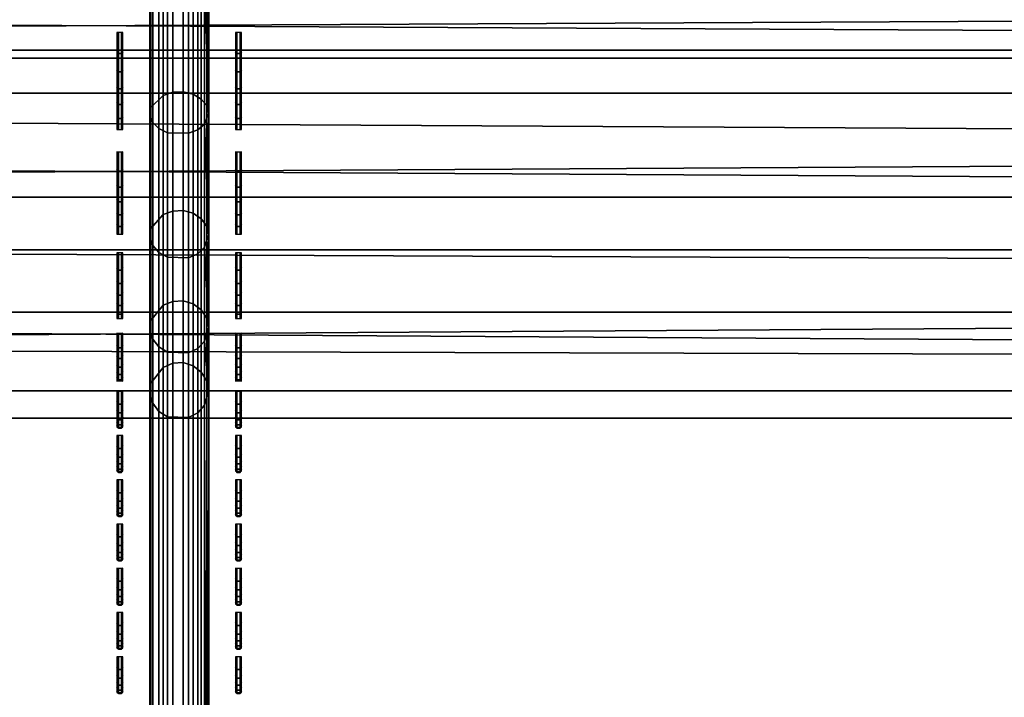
# Model space of a CAD drawing. Header units: inches. Extents: x 0 to 53, y -28.1 to 0.
# Tile 167 of 256: x 26.4 to 28, y -5.9 to -4.8. Entities that reach past the tile are written whole.
import ezdxf

# ---------------------------------------------------------------- set-up
doc = ezdxf.new("R2010")
doc.units = ezdxf.units.IN
doc.header["$LTSCALE"] = 0.03937
doc.header["$MEASUREMENT"] = 0
for name, color, linetype in [('A-FURN-3-ST', 151, 'Continuous'), ('A-FURN-3-ST-BK', 151, 'Continuous'), ('A-FURN-3-ST-SEAM', 250, 'Continuous'), ('A-FURN-3-STITCH', 15, 'Continuous')]:
    doc.layers.add(name, color=color, linetype=linetype)

msp = doc.modelspace()

# ---------------------------------------------------------------- meshes
at = {"layer": 'A-FURN-3-ST'}
mesh = msp.add_polyface(dxfattribs=at)
corners = [(3.75, -5.4592, 18), (49.25, -5.4592, 18), (3.75, -5.1746, 17.9626), (49.25, -5.1746, 17.9626), (3.75, -4.9094, 17.8528), (49.25, -4.9094, 17.8528), (3.75, -4.6816, 17.6781), (49.25, -4.6816, 17.6781), (3.75, -4.5068, 17.4505), (49.25, -4.5068, 17.4505), (3.75, -4.3968, 17.1854), (49.25, -4.3968, 17.1854), (3.75, -4.3592, 16.9008), (49.25, -4.3504, 5.5004), (3.75, -4.3504, 5.5004), (3.75, -4.3883, 5.3089), (49.25, -4.3883, 5.3089), (3.75, -4.4967, 5.1466), (49.25, -4.4967, 5.1466), (3.75, -4.659, 5.0381), (49.25, -4.659, 5.0381), (3.75, -4.8504, 5), (3.75, -27.51, 5), (3.625, -4.8504, 5.0335), (3.625, -27.51, 5.0335), (3.5335, -4.8504, 5.125), (3.5335, -4.5038, 5.3567), (3.625, -4.3839, 5.5004), (3.625, -4.4193, 5.3217), (3.625, -4.5204, 5.1703), (3.625, -4.6718, 5.069), (3.5335, -4.4842, 16.9008), (3.625, -4.3926, 16.9008), (3.625, -4.4292, 17.1767), (3.5335, -5.2069, 17.8418), (3.625, -5.4592, 17.9665), (3.625, -5.1833, 17.9302), (3.5335, -4.77, 17.5897), (3.625, -4.7053, 17.6544), (3.625, -4.5358, 17.4337), (3.5335, -4.615, 17.3879), (3.5335, -4.5175, 17.153), (3.625, -4.9261, 17.8238), (3.625, -26.91, 17.9665), (3.75, -26.91, 18)]
mesh.append_faces([[corners[k] for k in face] for face in [(0, 1, 2), (2, 3, 4), (4, 5, 6), (6, 7, 8), (8, 9, 10), (10, 11, 12), (12, 13, 14), (14, 13, 15), (15, 16, 17), (17, 18, 19), (19, 20, 21), (21, 22, 23), (23, 24, 25), (26, 27, 28), (28, 27, 14), (28, 14, 15), (28, 15, 29), (29, 15, 17), (29, 17, 30), (30, 17, 19), (30, 19, 23), (23, 19, 21), (23, 25, 30), (27, 31, 32), (27, 32, 14), (14, 32, 12), (31, 33, 32), (32, 33, 10), (32, 10, 12), (34, 35, 36), (37, 38, 39, 40), (40, 39, 33, 41), (35, 0, 36), (36, 0, 2), (36, 2, 42), (42, 2, 4), (42, 4, 38), (38, 4, 6), (38, 6, 39), (39, 6, 8), (39, 8, 33), (33, 8, 10), (35, 43, 0), (44, 1, 0)]])
mesh = msp.add_polyface(dxfattribs=at)
corners = [(49.375, -4.8504, 5.0335), (49.375, -27.51, 5.0335), (49.25, -4.8504, 5), (49.25, -4.3504, 5.5004), (49.375, -4.3839, 5.5004), (49.25, -4.3883, 5.3089), (49.375, -4.4193, 5.3217), (49.25, -4.4967, 5.1466), (49.375, -4.5204, 5.1703), (49.25, -4.659, 5.0381), (49.375, -4.6718, 5.069), (49.4665, -4.7068, 5.1536), (49.4665, -4.4754, 5.5003), (49.4665, -4.5038, 5.3567), (49.4665, -4.5851, 5.2349), (49.25, -4.3592, 16.9008), (49.375, -4.3926, 16.9008), (49.25, -5.4592, 18), (49.375, -5.4592, 17.9665), (49.25, -5.1746, 17.9626), (49.375, -5.1833, 17.9302), (49.25, -4.9094, 17.8528), (49.375, -4.9261, 17.8238), (49.25, -4.6816, 17.6781), (49.375, -4.7053, 17.6544), (49.25, -4.5068, 17.4505), (49.375, -4.5358, 17.4337), (49.25, -4.3968, 17.1854), (49.375, -4.4292, 17.1767), (49.4665, -4.5175, 17.153), (49.4665, -5.4592, 17.875), (49.25, -26.91, 18), (49.375, -26.91, 17.9665), (3.75, -5.1746, 17.9626), (3.75, -4.9094, 17.8528), (3.75, -4.6816, 17.6781), (3.75, -4.5068, 17.4505), (3.75, -4.3968, 17.1854), (3.75, -4.3592, 16.9008), (3.75, -4.3883, 5.3089), (3.75, -4.4967, 5.1466), (3.75, -4.659, 5.0381), (3.75, -4.8504, 5), (49.25, -27.51, 5)]
mesh.append_faces([[corners[k] for k in face] for face in [(0, 1, 2), (3, 4, 5), (5, 4, 6), (5, 6, 7), (7, 6, 8), (7, 8, 9), (9, 8, 10), (9, 10, 2), (2, 10, 0), (0, 10, 11), (12, 6, 4), (8, 6, 13, 14), (3, 15, 4), (4, 15, 16), (4, 16, 12), (17, 18, 19), (19, 18, 20), (19, 20, 21), (21, 20, 22), (21, 22, 23), (23, 22, 24), (23, 24, 25), (25, 24, 26), (25, 26, 27), (27, 26, 28), (27, 28, 15), (15, 28, 16), (16, 28, 29), (18, 30, 20), (17, 31, 18), (18, 32, 30), (33, 17, 19), (34, 19, 21), (35, 21, 23), (36, 23, 25), (37, 25, 27), (38, 27, 15), (15, 3, 38), (39, 3, 5), (40, 5, 7), (41, 7, 9), (42, 9, 2), (2, 43, 42)]])
mesh = msp.add_polyface(dxfattribs=at)
corners = [(3.75, -4.8504, 5), (49.25, -27.51, 5), (3.75, -27.51, 5), (3.625, -4.8504, 5.0335), (3.625, -27.51, 5.0335), (3.75, -28.01, 5.5), (3.625, -27.9765, 5.5), (3.75, -27.9719, 5.3087), (3.625, -27.941, 5.3215), (3.75, -27.8636, 5.1464), (3.625, -27.8399, 5.1701), (3.75, -27.7013, 5.0381), (3.625, -27.6885, 5.069), (3.5335, -27.6535, 5.1535), (3.5335, -27.885, 5.5), (3.75, -28.01, 16.9), (3.625, -27.9765, 16.9), (3.75, -26.91, 18), (3.625, -26.91, 17.9665), (3.75, -27.1947, 17.9625), (3.625, -27.186, 17.9302), (3.75, -27.46, 17.8526), (3.625, -27.4433, 17.8236), (3.75, -27.6878, 17.6778), (3.625, -27.6641, 17.6541), (3.75, -27.8626, 17.45), (3.625, -27.8336, 17.4333), (3.75, -27.9725, 17.1847), (3.625, -27.9402, 17.176), (3.5335, -27.8518, 17.1523), (3.5335, -26.91, 17.875), (3.5335, -27.5994, 17.5894), (3.5335, -27.7544, 17.3875), (3.625, -5.4592, 17.9665), (3.75, -5.4592, 18), (49.25, -28.01, 16.9), (49.25, -27.9725, 17.1847), (49.25, -27.8626, 17.45), (49.25, -27.6878, 17.6778), (49.25, -27.46, 17.8526), (49.25, -27.1947, 17.9625), (49.25, -27.7013, 5.0381), (49.25, -27.8636, 5.1464), (49.25, -27.9719, 5.3087)]
mesh.append_faces([[corners[k] for k in face] for face in [(0, 1, 2), (3, 2, 4), (5, 6, 7), (7, 6, 8), (7, 8, 9), (9, 8, 10), (9, 10, 11), (11, 10, 12), (11, 12, 2), (2, 12, 4), (4, 12, 13), (14, 8, 6), (5, 15, 6), (6, 15, 16), (6, 16, 14), (17, 18, 19), (19, 18, 20), (19, 20, 21), (21, 20, 22), (21, 22, 23), (23, 22, 24), (23, 24, 25), (25, 24, 26), (25, 26, 27), (27, 26, 28), (27, 28, 15), (15, 28, 16), (16, 28, 29), (18, 30, 20), (24, 31, 32, 26), (26, 32, 29, 28), (33, 30, 18), (34, 18, 17), (15, 35, 27), (27, 36, 25), (25, 37, 23), (23, 38, 21), (21, 39, 19), (19, 40, 17), (5, 35, 15), (2, 1, 11), (11, 41, 9), (9, 42, 7), (7, 43, 5)]])
mesh = msp.add_polyface(dxfattribs=at)
corners = [(49.375, -4.8504, 5.0335), (49.4665, -27.51, 5.125), (49.375, -27.51, 5.0335), (49.25, -4.8504, 5), (49.25, -27.51, 5), (49.4665, -27.8565, 5.3565), (49.375, -27.9765, 5.5), (49.375, -27.941, 5.3215), (49.25, -28.01, 5.5), (49.25, -27.9719, 5.3087), (49.375, -27.8399, 5.1701), (49.25, -27.8636, 5.1464), (49.375, -27.6885, 5.069), (49.25, -27.7013, 5.0381), (49.4665, -27.6535, 5.1535), (49.4665, -27.7752, 5.2348), (49.4665, -27.885, 16.9), (49.375, -27.9765, 16.9), (49.25, -28.01, 16.9), (49.375, -27.9402, 17.176), (49.25, -27.9725, 17.1847), (49.4665, -27.1624, 17.8418), (49.375, -26.91, 17.9665), (49.375, -27.186, 17.9302), (49.25, -26.91, 18), (49.25, -27.1947, 17.9625), (49.375, -27.4433, 17.8236), (49.25, -27.46, 17.8526), (49.375, -27.6641, 17.6541), (49.25, -27.6878, 17.6778), (49.375, -27.8336, 17.4333), (49.25, -27.8626, 17.45), (49.375, -5.4592, 17.9665), (3.75, -27.9725, 17.1847), (3.75, -27.8626, 17.45), (3.75, -27.6878, 17.6778), (3.75, -27.46, 17.8526), (3.75, -27.1947, 17.9625), (3.75, -26.91, 18), (3.75, -28.01, 5.5), (3.75, -27.7013, 5.0381), (3.75, -27.8636, 5.1464), (3.75, -27.9719, 5.3087), (49.25, -5.4592, 18)]
mesh.append_faces([[corners[k] for k in face] for face in [(0, 1, 2), (3, 2, 4), (5, 6, 7), (7, 6, 8), (7, 8, 9), (7, 9, 10), (10, 9, 11), (10, 11, 12), (12, 11, 13), (12, 13, 2), (2, 13, 4), (2, 1, 12), (12, 14, 15, 10), (6, 16, 17), (6, 17, 8), (8, 17, 18), (16, 19, 17), (17, 19, 20), (17, 20, 18), (21, 22, 23), (22, 24, 23), (23, 24, 25), (23, 25, 26), (26, 25, 27), (26, 27, 28), (28, 27, 29), (28, 29, 30), (30, 29, 31), (30, 31, 19), (19, 31, 20), (32, 24, 22), (33, 18, 20), (34, 20, 31), (35, 31, 29), (36, 29, 27), (37, 27, 25), (38, 25, 24), (8, 18, 39), (40, 4, 13), (41, 13, 11), (42, 11, 9), (39, 9, 8), (24, 43, 38)]])
at = {"layer": 'A-FURN-3-ST-BK'}
mesh = msp.add_polyface(dxfattribs=at)
corners = [(3.75, -5.4128, 31.5464), (49.25, -5.4128, 31.5464), (3.75, -5.2796, 31.8907), (49.25, -5.2796, 31.8907), (3.75, -5.0854, 32.2047), (49.25, -5.0854, 32.2047), (3.75, -4.8367, 32.4776), (49.25, -4.8367, 32.4776), (3.75, -4.5421, 32.7002), (49.25, -4.5421, 32.7002), (3.75, -4.2116, 32.8648), (49.25, -4.2116, 32.8648), (3.75, -3.8565, 32.9659), (49.25, -3.8565, 32.9659), (3.75, -3.4889, 33), (49.25, -0.5, 33), (3.75, -0.5, 33), (3.75, -0.3087, 32.9619), (49.25, -0.3087, 32.9619), (3.75, -0.1464, 32.8536), (49.25, -0.1464, 32.8536), (3.75, -0.0381, 32.6913), (49.25, -0.0381, 32.6913), (3.75, 0, 32.5), (49.25, 0, 5.25), (3.75, 0, 5.25), (3.75, -0.0335, 5.125), (49.25, -0.0335, 5.125), (3.75, -0.125, 5.0335), (49.25, -0.125, 5.0335), (3.75, -0.25, 5), (49.25, -4.1002, 5), (3.75, -4.1002, 5), (3.625, -0.0335, 32.5), (3.625, -0.3215, 32.931), (3.625, -0.1701, 32.8299), (3.625, -0.069, 32.6785), (3.625, -3.4889, 32.9665), (3.625, -5.2496, 31.8758), (3.625, -5.0586, 32.1845), (3.625, -4.8141, 32.4529), (3.625, -4.5245, 32.6717), (3.625, -4.1995, 32.8336), (3.625, -3.8504, 32.933), (3.625, -9.047, 18.6274), (3.75, -9.0792, 18.6366), (3.75, -9.0961, 18.4537), (3.625, -9.0627, 18.4568), (3.75, -9.0457, 18.277), (3.625, -9.0158, 18.2919), (3.75, -8.935, 18.1304), (3.625, -8.9124, 18.1552), (3.75, -8.7788, 18.0337), (3.625, -8.7667, 18.065), (3.75, -8.5982, 18), (3.6628, -0.0325, 5.1628), (3.744, -0.0451, 5.1069), (3.6878, -0.1355, 5.0367), (3.6878, -4.2147, 5.0367), (3.75, -4.2251, 5.0335), (3.7439, -4.3051, 5.1068), (3.75, -4.3166, 5.1249), (3.6629, -4.3176, 5.1627), (3.75, -4.3502, 5.2498), (3.75, -4.3592, 16.9008), (49.25, -4.3592, 16.9008), (3.75, -4.3968, 17.1854), (49.25, -4.3968, 17.1854), (3.75, -4.5068, 17.4505), (49.25, -4.5068, 17.4505), (3.75, -4.6816, 17.6781), (49.25, -4.6816, 17.6781), (3.75, -4.9094, 17.8528), (49.25, -4.9094, 17.8528), (3.75, -5.1746, 17.9626), (49.25, -5.1746, 17.9626), (3.75, -5.4592, 18), (49.25, -4.2251, 5.0335), (49.25, -4.3166, 5.1249), (49.25, -8.5982, 18), (49.25, -8.7788, 18.0337), (49.25, -8.935, 18.1304), (49.25, -9.0457, 18.277), (49.25, -9.0961, 18.4537)]
mesh.append_faces([[corners[k] for k in face] for face in [(0, 1, 2), (2, 3, 4), (4, 5, 6), (6, 7, 8), (8, 9, 10), (10, 11, 12), (12, 13, 14), (14, 15, 16), (16, 15, 17), (17, 18, 19), (19, 20, 21), (21, 22, 23), (23, 24, 25), (25, 24, 26), (26, 27, 28), (28, 29, 30), (30, 31, 32), (25, 33, 23), (34, 16, 17), (35, 17, 19), (36, 19, 21), (33, 21, 23), (16, 37, 14), (37, 12, 14), (38, 0, 2), (39, 2, 4), (40, 4, 6), (41, 6, 8), (42, 8, 10), (43, 10, 12), (0, 44, 45), (45, 44, 46), (46, 47, 48), (48, 49, 50), (50, 51, 52), (52, 53, 54), (55, 25, 26), (55, 26, 56), (56, 26, 28), (56, 28, 57), (57, 28, 30), (58, 32, 59), (58, 59, 60), (60, 59, 61), (60, 61, 62), (62, 61, 63), (64, 65, 66), (66, 67, 68), (68, 69, 70), (70, 71, 72), (72, 73, 74), (74, 75, 76), (63, 65, 64), (32, 31, 59), (59, 77, 61), (61, 78, 63), (45, 1, 0), (54, 79, 52), (52, 80, 50), (50, 81, 48), (48, 82, 46), (46, 83, 45), (76, 79, 54)]])
mesh = msp.add_polyface(dxfattribs=at)
corners = [(49.25, 0, 32.5), (49.375, -0.0335, 5.25), (49.25, 0, 5.25), (49.25, -0.5, 33), (49.375, -0.5, 32.9665), (49.25, -0.3087, 32.9619), (49.375, -0.3215, 32.931), (49.25, -0.1464, 32.8536), (49.375, -0.1701, 32.8299), (49.25, -0.0381, 32.6913), (49.375, -0.069, 32.6785), (49.25, -3.4889, 33), (49.25, -5.4128, 31.5464), (49.375, -5.3806, 31.5372), (49.25, -5.2796, 31.8907), (49.375, -5.2496, 31.8758), (49.25, -5.0854, 32.2047), (49.375, -5.0586, 32.1845), (49.25, -4.8367, 32.4776), (49.375, -4.8141, 32.4529), (49.25, -4.5421, 32.7002), (49.375, -4.5245, 32.6717), (49.25, -4.2116, 32.8648), (49.375, -4.1995, 32.8336), (49.25, -3.8565, 32.9659), (49.375, -3.8504, 32.933), (49.25, -9.0792, 18.6366), (49.25, -4.3502, 5.2498), (49.375, -4.3257, 16.9009), (49.25, -4.3592, 16.9008), (49.375, -4.3542, 17.153), (49.25, -4.3968, 17.1854), (49.375, -4.4382, 17.3924), (49.25, -4.5068, 17.4505), (49.375, -4.5733, 17.6071), (49.25, -4.6816, 17.6781), (49.3122, -0.1355, 5.0367), (49.25, -0.25, 5), (49.25, -0.125, 5.0335), (49.256, -0.0451, 5.1069), (49.25, -0.0335, 5.125), (49.3372, -0.0325, 5.1628), (49.3371, -4.3176, 5.1627), (49.25, -4.3166, 5.1249), (49.2561, -4.3051, 5.1068), (49.25, -4.2251, 5.0335), (49.3122, -4.2147, 5.0367), (49.25, -4.1002, 5), (3.75, -5.2796, 31.8907), (3.75, -5.0854, 32.2047), (3.75, -4.8367, 32.4776), (3.75, -4.5421, 32.7002), (3.75, -4.2116, 32.8648), (3.75, -3.8565, 32.9659), (3.75, -3.4889, 33), (3.75, -0.3087, 32.9619), (3.75, -0.1464, 32.8536), (3.75, -0.0381, 32.6913), (3.75, 0, 32.5), (3.75, -0.0335, 5.125), (3.75, -0.125, 5.0335), (3.75, -0.25, 5), (3.75, -4.3968, 17.1854), (3.75, -4.5068, 17.4505), (3.75, -4.6816, 17.6781), (3.75, -4.9094, 17.8528), (49.25, -4.9094, 17.8528), (3.75, -5.1746, 17.9626), (49.25, -5.1746, 17.9626), (3.75, -5.4592, 18), (49.25, -5.4592, 18), (3.75, -4.3502, 5.2498), (3.75, -4.2251, 5.0335), (3.75, -4.3166, 5.1249), (3.75, -9.0792, 18.6366), (3.75, -8.7788, 18.0337), (49.25, -8.5982, 18), (49.25, -8.7788, 18.0337), (3.75, -8.935, 18.1304), (49.25, -8.935, 18.1304), (3.75, -9.0457, 18.277), (49.25, -9.0457, 18.277), (3.75, -9.0961, 18.4537), (49.25, -9.0961, 18.4537)]
mesh.append_faces([[corners[k] for k in face] for face in [(0, 1, 2), (3, 4, 5), (5, 6, 7), (7, 8, 9), (9, 10, 0), (3, 11, 4), (12, 13, 14), (14, 15, 16), (16, 17, 18), (18, 19, 20), (20, 21, 22), (22, 23, 24), (24, 25, 11), (12, 26, 13), (27, 28, 29), (29, 30, 31), (31, 32, 33), (33, 34, 35), (36, 37, 38), (36, 38, 39), (39, 38, 40), (39, 40, 41), (41, 40, 2), (42, 27, 43), (42, 43, 44), (44, 43, 45), (44, 45, 46), (46, 45, 47), (48, 12, 14), (49, 14, 16), (50, 16, 18), (51, 18, 20), (52, 20, 22), (53, 22, 24), (54, 24, 11), (11, 3, 54), (55, 3, 5), (56, 5, 7), (57, 7, 9), (58, 9, 0), (0, 2, 58), (59, 2, 40), (60, 40, 38), (61, 38, 37), (37, 47, 61), (62, 29, 31), (63, 31, 33), (64, 33, 35), (65, 35, 66), (67, 66, 68), (69, 68, 70), (27, 29, 71), (72, 47, 45), (73, 45, 43), (71, 43, 27), (26, 12, 74), (75, 76, 77), (78, 77, 79), (80, 79, 81), (82, 81, 83), (74, 83, 26), (70, 76, 69)]])
at = {"layer": 'A-FURN-3-ST-SEAM'}
mesh = msp.add_polyface(dxfattribs=at)
corners = [(26.6405, -4.4339, 32.816), (26.6054, -4.4333, 32.8148), (26.6054, -4.7221, 32.6323), (26.6405, -4.7229, 32.6333), (26.6054, -4.9765, 32.4041), (26.6405, -4.9774, 32.405), (26.5753, -4.9464, 32.3757), (26.5801, -4.9589, 32.3875), (26.5801, -4.7075, 32.613), (26.5753, -4.6972, 32.5993), (26.5801, -4.4221, 32.7934), (26.5753, -4.4142, 32.7781), (26.5769, -4.406, 32.7624), (26.5769, -4.6865, 32.5852), (26.5769, -4.9336, 32.3636), (26.6317, -4.9071, 32.3386), (26.614, -4.9079, 32.3393), (26.614, -4.6652, 32.557), (26.6317, -4.6646, 32.5562), (26.614, -4.3897, 32.7311), (26.6317, -4.3892, 32.7302), (26.6622, -4.3971, 32.7453), (26.6715, -4.4041, 32.7587), (26.6715, -4.684, 32.5818), (26.6622, -4.6749, 32.5698), (26.6715, -4.9305, 32.3607), (26.6622, -4.9195, 32.3503), (26.675, -4.9432, 32.3726), (26.675, -4.6945, 32.5957), (26.675, -4.4121, 32.7741), (26.6484, -4.9114, 32.3426), (26.6484, -4.6681, 32.5608), (26.6484, -4.3919, 32.7353), (26.6679, -4.9617, 32.3902), (26.6679, -4.7098, 32.6161), (26.6679, -4.4239, 32.7968), (26.5978, -4.3931, 32.7376), (26.5978, -4.6696, 32.5628), (26.5978, -4.9132, 32.3444), (26.5905, -4.4288, 32.8062), (26.5905, -4.7163, 32.6245), (26.5905, -4.9695, 32.3975), (26.6562, -4.4301, 32.8087), (26.6562, -4.718, 32.6268), (26.6562, -4.9715, 32.3994)]
mesh.append_faces([[corners[k] for k in face] for face in [(0, 1, 2, 3), (3, 2, 4, 5), (6, 7, 8, 9), (9, 8, 10, 11), (11, 12, 13, 9), (9, 13, 14, 6), (15, 16, 17, 18), (18, 17, 19, 20), (21, 22, 23, 24), (24, 23, 25, 26), (27, 25, 28), (28, 25, 23), (28, 23, 29), (29, 23, 22), (26, 30, 31, 24), (24, 31, 32, 21), (33, 27, 34), (34, 27, 28), (34, 28, 35), (35, 28, 29), (20, 32, 31, 18), (18, 31, 30, 15), (36, 19, 17, 37), (37, 17, 16, 38), (12, 36, 37, 13), (13, 37, 38, 14), (39, 10, 8, 40), (40, 8, 7, 41), (1, 39, 40, 2), (2, 40, 41, 4), (42, 0, 3, 43), (43, 3, 5, 44), (35, 42, 43, 34), (34, 43, 44, 33)]])
mesh = msp.add_polyface(dxfattribs=at)
corners = [(26.6405, -4.9774, 32.405), (26.6054, -4.9765, 32.4041), (26.6054, -5.1871, 32.1409), (26.6405, -5.1882, 32.1416), (26.6054, -5.3474, 31.855), (26.6405, -5.3485, 31.8555), (26.5753, -5.3098, 31.8377), (26.5801, -5.3254, 31.8449), (26.5801, -5.167, 32.1274), (26.5753, -5.1528, 32.1178), (26.5801, -4.9589, 32.3875), (26.5753, -4.9464, 32.3757), (26.5769, -4.9336, 32.3636), (26.5769, -5.1381, 32.108), (26.5769, -5.2937, 31.8303), (26.6317, -5.2607, 31.8151), (26.614, -5.2616, 31.8155), (26.614, -5.1088, 32.0883), (26.6317, -5.1079, 32.0877), (26.614, -4.9079, 32.3393), (26.6317, -4.9071, 32.3386), (26.6622, -4.9195, 32.3503), (26.6715, -4.9305, 32.3607), (26.6715, -5.1346, 32.1056), (26.6622, -5.1221, 32.0972), (26.6715, -5.2899, 31.8285), (26.6622, -5.2762, 31.8222), (26.675, -5.3058, 31.8357), (26.675, -5.149, 32.1153), (26.675, -4.9432, 32.3726), (26.6484, -5.266, 31.8175), (26.6484, -5.1127, 32.0909), (26.6484, -4.9114, 32.3426), (26.6679, -5.3289, 31.8465), (26.6679, -5.1702, 32.1295), (26.6679, -4.9617, 32.3902), (26.5978, -4.9132, 32.3444), (26.5978, -5.1149, 32.0923), (26.5978, -5.2683, 31.8186), (26.5905, -4.9695, 32.3975), (26.5905, -5.1791, 32.1355), (26.5905, -5.3386, 31.8509), (26.6562, -4.9715, 32.3994), (26.6562, -5.1814, 32.1371), (26.6562, -5.3411, 31.8521)]
mesh.append_faces([[corners[k] for k in face] for face in [(0, 1, 2, 3), (3, 2, 4, 5), (6, 7, 8, 9), (9, 8, 10, 11), (11, 12, 13, 9), (9, 13, 14, 6), (15, 16, 17, 18), (18, 17, 19, 20), (21, 22, 23, 24), (24, 23, 25, 26), (27, 25, 28), (28, 25, 23), (28, 23, 29), (29, 23, 22), (26, 30, 31, 24), (24, 31, 32, 21), (33, 27, 34), (34, 27, 28), (34, 28, 35), (35, 28, 29), (20, 32, 31, 18), (18, 31, 30, 15), (36, 19, 17, 37), (37, 17, 16, 38), (12, 36, 37, 13), (13, 37, 38, 14), (39, 10, 8, 40), (40, 8, 7, 41), (1, 39, 40, 2), (2, 40, 41, 4), (42, 0, 3, 43), (43, 3, 5, 44), (35, 42, 43, 34), (34, 43, 44, 33)]])
mesh = msp.add_polyface(dxfattribs=at)
corners = [(26.6405, -5.3485, 31.8555), (26.6054, -5.3474, 31.855), (26.6054, -5.4569, 31.5589), (26.6405, -5.4582, 31.5593), (26.6054, -7.9012, 22.9524), (26.6405, -7.9024, 22.9527), (26.5753, -7.8614, 22.9411), (26.5801, -7.8779, 22.9458), (26.5801, -5.4337, 31.5523), (26.5753, -5.4172, 31.5476), (26.5801, -5.3254, 31.8449), (26.5753, -5.3098, 31.8377), (26.5769, -5.2937, 31.8303), (26.5769, -5.4001, 31.5428), (26.5769, -7.8444, 22.9363), (26.6317, -7.8094, 22.9263), (26.614, -7.8104, 22.9266), (26.614, -5.3662, 31.5331), (26.6317, -5.3652, 31.5329), (26.614, -5.2616, 31.8155), (26.6317, -5.2607, 31.8151), (26.6622, -5.2762, 31.8222), (26.6715, -5.2899, 31.8285), (26.6715, -5.3961, 31.5416), (26.6622, -5.3816, 31.5375), (26.6715, -7.8404, 22.9351), (26.6622, -7.8258, 22.931), (26.675, -7.8571, 22.9399), (26.675, -5.4128, 31.5464), (26.675, -5.3058, 31.8357), (26.6484, -7.815, 22.9279), (26.6484, -5.3707, 31.5344), (26.6484, -5.266, 31.8175), (26.6679, -7.8816, 22.9468), (26.6679, -5.4374, 31.5534), (26.6679, -5.3289, 31.8465), (26.5978, -5.2683, 31.8186), (26.5978, -5.3732, 31.5351), (26.5978, -7.8175, 22.9286), (26.5905, -5.3386, 31.8509), (26.5905, -5.4476, 31.5563), (26.5905, -7.8919, 22.9497), (26.6562, -5.3411, 31.8521), (26.6562, -5.4503, 31.557), (26.6562, -7.8946, 22.9505)]
mesh.append_faces([[corners[k] for k in face] for face in [(0, 1, 2, 3), (3, 2, 4, 5), (6, 7, 8, 9), (9, 8, 10, 11), (11, 12, 13, 9), (9, 13, 14, 6), (15, 16, 17, 18), (18, 17, 19, 20), (21, 22, 23, 24), (24, 23, 25, 26), (27, 25, 28), (28, 25, 23), (28, 23, 29), (29, 23, 22), (26, 30, 31, 24), (24, 31, 32, 21), (33, 27, 34), (34, 27, 28), (34, 28, 35), (35, 28, 29), (20, 32, 31, 18), (18, 31, 30, 15), (36, 19, 17, 37), (37, 17, 16, 38), (12, 36, 37, 13), (13, 37, 38, 14), (39, 10, 8, 40), (40, 8, 7, 41), (1, 39, 40, 2), (2, 40, 41, 4), (42, 0, 3, 43), (43, 3, 5, 44), (35, 42, 43, 34), (34, 43, 44, 33)]])
at = {"layer": 'A-FURN-3-STITCH'}
mesh = msp.add_polymesh((7, 4), dxfattribs=at)
for k, corner in enumerate([(26.5194, -4.9712, 32.3415), (26.5221, -4.9712, 32.3414), (26.5273, -4.9712, 32.3414), (26.5299, -4.9712, 32.3415), (26.5194, -4.9494, 32.374), (26.5221, -4.9526, 32.3772), (26.5273, -4.9526, 32.3772), (26.5299, -4.9494, 32.374), (26.5194, -4.9252, 32.4047), (26.5221, -4.9284, 32.4079), (26.5273, -4.9284, 32.4079), (26.5299, -4.9252, 32.4047), (26.5194, -4.8987, 32.4334), (26.5221, -4.9019, 32.4366), (26.5273, -4.9019, 32.4366), (26.5299, -4.8987, 32.4334), (26.5194, -4.87, 32.4599), (26.5221, -4.8732, 32.4631), (26.5273, -4.8732, 32.4631), (26.5299, -4.87, 32.4599), (26.5194, -4.8393, 32.4841), (26.5221, -4.8424, 32.4873), (26.5273, -4.8424, 32.4873), (26.5299, -4.8393, 32.4841), (26.5194, -4.8067, 32.5058), (26.5221, -4.8068, 32.5059), (26.5273, -4.8068, 32.5059), (26.5299, -4.8067, 32.5058)]):
    mesh.set_mesh_vertex(divmod(k, 4), corner)
mesh = msp.add_polymesh((7, 4), dxfattribs=at)
for k, corner in enumerate([(26.7201, -4.9712, 32.3415), (26.7227, -4.9712, 32.3414), (26.7279, -4.9712, 32.3414), (26.7306, -4.9712, 32.3415), (26.7201, -4.9494, 32.374), (26.7227, -4.9526, 32.3772), (26.7279, -4.9526, 32.3772), (26.7306, -4.9494, 32.374), (26.7201, -4.9252, 32.4047), (26.7227, -4.9284, 32.4079), (26.7279, -4.9284, 32.4079), (26.7306, -4.9252, 32.4047), (26.7201, -4.8987, 32.4334), (26.7227, -4.9019, 32.4366), (26.7279, -4.9019, 32.4366), (26.7306, -4.8987, 32.4334), (26.7201, -4.87, 32.4599), (26.7227, -4.8732, 32.4631), (26.7279, -4.8732, 32.4631), (26.7306, -4.87, 32.4599), (26.7201, -4.8393, 32.4841), (26.7227, -4.8424, 32.4873), (26.7279, -4.8424, 32.4873), (26.7306, -4.8393, 32.4841), (26.7201, -4.8067, 32.5058), (26.7227, -4.8068, 32.5059), (26.7279, -4.8068, 32.5059), (26.7306, -4.8067, 32.5058)]):
    mesh.set_mesh_vertex(divmod(k, 4), corner)
mesh = msp.add_polymesh((7, 4), dxfattribs=at)
for k, corner in enumerate([(26.5194, -5.1481, 32.1152), (26.5221, -5.1481, 32.1152), (26.5273, -5.1481, 32.1152), (26.5299, -5.1481, 32.1152), (26.5194, -5.1313, 32.1505), (26.5221, -5.1349, 32.1532), (26.5273, -5.1349, 32.1532), (26.5299, -5.1313, 32.1505), (26.5194, -5.1117, 32.1844), (26.5221, -5.1153, 32.1871), (26.5273, -5.1153, 32.1871), (26.5299, -5.1117, 32.1844), (26.5194, -5.0895, 32.2166), (26.5221, -5.0931, 32.2193), (26.5273, -5.0931, 32.2193), (26.5299, -5.0895, 32.2166), (26.5194, -5.0649, 32.247), (26.5221, -5.0685, 32.2497), (26.5273, -5.0685, 32.2497), (26.5299, -5.0649, 32.247), (26.5194, -5.038, 32.2753), (26.5221, -5.0416, 32.278), (26.5273, -5.0416, 32.278), (26.5299, -5.038, 32.2753), (26.5194, -5.0089, 32.3015), (26.5221, -5.009, 32.3015), (26.5273, -5.009, 32.3015), (26.5299, -5.0089, 32.3015)]):
    mesh.set_mesh_vertex(divmod(k, 4), corner)
mesh = msp.add_polymesh((7, 4), dxfattribs=at)
for k, corner in enumerate([(26.7201, -5.1481, 32.1152), (26.7227, -5.1481, 32.1152), (26.7279, -5.1481, 32.1152), (26.7306, -5.1481, 32.1152), (26.7201, -5.1313, 32.1505), (26.7227, -5.1349, 32.1532), (26.7279, -5.1349, 32.1532), (26.7306, -5.1313, 32.1505), (26.7201, -5.1117, 32.1844), (26.7227, -5.1153, 32.1871), (26.7279, -5.1153, 32.1871), (26.7306, -5.1117, 32.1844), (26.7201, -5.0895, 32.2166), (26.7227, -5.0931, 32.2193), (26.7279, -5.0931, 32.2193), (26.7306, -5.0895, 32.2166), (26.7201, -5.0649, 32.247), (26.7227, -5.0685, 32.2497), (26.7279, -5.0685, 32.2497), (26.7306, -5.0649, 32.247), (26.7201, -5.038, 32.2753), (26.7227, -5.0416, 32.278), (26.7279, -5.0416, 32.278), (26.7306, -5.038, 32.2753), (26.7201, -5.0089, 32.3015), (26.7227, -5.009, 32.3015), (26.7279, -5.009, 32.3015), (26.7306, -5.0089, 32.3015)]):
    mesh.set_mesh_vertex(divmod(k, 4), corner)
mesh = msp.add_polymesh((7, 4), dxfattribs=at)
for k, corner in enumerate([(26.5194, -5.2908, 31.866), (26.5221, -5.2908, 31.8659), (26.5273, -5.2908, 31.8659), (26.5299, -5.2908, 31.866), (26.5194, -5.2792, 31.9033), (26.5221, -5.2831, 31.9055), (26.5273, -5.2831, 31.9055), (26.5299, -5.2792, 31.9033), (26.5194, -5.2646, 31.9396), (26.5221, -5.2686, 31.9418), (26.5273, -5.2686, 31.9418), (26.5299, -5.2646, 31.9396), (26.5194, -5.2473, 31.9747), (26.5221, -5.2513, 31.9768), (26.5273, -5.2513, 31.9768), (26.5299, -5.2473, 31.9747), (26.5194, -5.2273, 32.0083), (26.5221, -5.2313, 32.0104), (26.5273, -5.2313, 32.0104), (26.5299, -5.2273, 32.0083), (26.5194, -5.2047, 32.0402), (26.5221, -5.2087, 32.0423), (26.5273, -5.2087, 32.0423), (26.5299, -5.2047, 32.0402), (26.5194, -5.1797, 32.0702), (26.5221, -5.1798, 32.0703), (26.5273, -5.1798, 32.0703), (26.5299, -5.1797, 32.0702)]):
    mesh.set_mesh_vertex(divmod(k, 4), corner)
mesh = msp.add_polymesh((7, 4), dxfattribs=at)
for k, corner in enumerate([(26.7201, -5.2908, 31.866), (26.7227, -5.2908, 31.8659), (26.7279, -5.2908, 31.8659), (26.7306, -5.2908, 31.866), (26.7201, -5.2792, 31.9033), (26.7227, -5.2831, 31.9055), (26.7279, -5.2831, 31.9055), (26.7306, -5.2792, 31.9033), (26.7201, -5.2646, 31.9396), (26.7227, -5.2686, 31.9418), (26.7279, -5.2686, 31.9418), (26.7306, -5.2646, 31.9396), (26.7201, -5.2473, 31.9747), (26.7227, -5.2513, 31.9768), (26.7279, -5.2513, 31.9768), (26.7306, -5.2473, 31.9747), (26.7201, -5.2273, 32.0083), (26.7227, -5.2313, 32.0104), (26.7279, -5.2313, 32.0104), (26.7306, -5.2273, 32.0083), (26.7201, -5.2047, 32.0402), (26.7227, -5.2087, 32.0423), (26.7279, -5.2087, 32.0423), (26.7306, -5.2047, 32.0402), (26.7201, -5.1797, 32.0702), (26.7227, -5.1798, 32.0703), (26.7279, -5.1798, 32.0703), (26.7306, -5.1797, 32.0702)]):
    mesh.set_mesh_vertex(divmod(k, 4), corner)
mesh = msp.add_polymesh((7, 4), dxfattribs=at)
for k, corner in enumerate([(26.5194, -5.3963, 31.5988), (26.5221, -5.3962, 31.5988), (26.5273, -5.3962, 31.5988), (26.5299, -5.3963, 31.5988), (26.5194, -5.3901, 31.6374), (26.5221, -5.3944, 31.639), (26.5273, -5.3944, 31.639), (26.5299, -5.3901, 31.6374), (26.5194, -5.381, 31.6755), (26.5221, -5.3852, 31.677), (26.5273, -5.3852, 31.677), (26.5299, -5.381, 31.6755), (26.5194, -5.3689, 31.7126), (26.5221, -5.3731, 31.7142), (26.5273, -5.3731, 31.7142), (26.5299, -5.3689, 31.7126), (26.5194, -5.3539, 31.7488), (26.5221, -5.3581, 31.7503), (26.5273, -5.3581, 31.7503), (26.5299, -5.3539, 31.7488), (26.5194, -5.3361, 31.7836), (26.5221, -5.3403, 31.7851), (26.5273, -5.3403, 31.7851), (26.5299, -5.3361, 31.7836), (26.5194, -5.3156, 31.8169), (26.5221, -5.3157, 31.8169), (26.5273, -5.3157, 31.8169), (26.5299, -5.3156, 31.8169)]):
    mesh.set_mesh_vertex(divmod(k, 4), corner)
mesh = msp.add_polymesh((7, 4), dxfattribs=at)
for k, corner in enumerate([(26.7201, -5.3963, 31.5988), (26.7227, -5.3962, 31.5988), (26.7279, -5.3962, 31.5988), (26.7306, -5.3963, 31.5988), (26.7201, -5.3901, 31.6374), (26.7227, -5.3944, 31.639), (26.7279, -5.3944, 31.639), (26.7306, -5.3901, 31.6374), (26.7201, -5.381, 31.6755), (26.7227, -5.3852, 31.677), (26.7279, -5.3852, 31.677), (26.7306, -5.381, 31.6755), (26.7201, -5.3689, 31.7126), (26.7227, -5.3731, 31.7142), (26.7279, -5.3731, 31.7142), (26.7306, -5.3689, 31.7126), (26.7201, -5.3539, 31.7488), (26.7227, -5.3581, 31.7503), (26.7279, -5.3581, 31.7503), (26.7306, -5.3539, 31.7488), (26.7201, -5.3361, 31.7836), (26.7227, -5.3403, 31.7851), (26.7279, -5.3403, 31.7851), (26.7306, -5.3361, 31.7836), (26.7201, -5.3156, 31.8169), (26.7227, -5.3157, 31.8169), (26.7279, -5.3157, 31.8169), (26.7306, -5.3156, 31.8169)]):
    mesh.set_mesh_vertex(divmod(k, 4), corner)
mesh = msp.add_polymesh((7, 4), dxfattribs=at)
for k, corner in enumerate([(26.5194, -5.4742, 31.3222), (26.5221, -5.4742, 31.3222), (26.5273, -5.4742, 31.3222), (26.5299, -5.4742, 31.3222), (26.5194, -5.4716, 31.3612), (26.5221, -5.476, 31.3624), (26.5273, -5.476, 31.3624), (26.5299, -5.4716, 31.3612), (26.5194, -5.466, 31.3999), (26.5221, -5.4703, 31.4011), (26.5273, -5.4703, 31.4011), (26.5299, -5.466, 31.3999), (26.5194, -5.4573, 31.438), (26.5221, -5.4617, 31.4392), (26.5273, -5.4617, 31.4392), (26.5299, -5.4573, 31.438), (26.5194, -5.4457, 31.4754), (26.5221, -5.45, 31.4765), (26.5273, -5.45, 31.4765), (26.5299, -5.4457, 31.4754), (26.5194, -5.4312, 31.5117), (26.5221, -5.4355, 31.5128), (26.5273, -5.4355, 31.5128), (26.5299, -5.4312, 31.5117), (26.5194, -5.4138, 31.5467), (26.5221, -5.4139, 31.5467), (26.5273, -5.4139, 31.5467), (26.5299, -5.4138, 31.5467)]):
    mesh.set_mesh_vertex(divmod(k, 4), corner)
mesh = msp.add_polymesh((7, 4), dxfattribs=at)
for k, corner in enumerate([(26.7201, -5.4742, 31.3222), (26.7227, -5.4742, 31.3222), (26.7279, -5.4742, 31.3222), (26.7306, -5.4742, 31.3222), (26.7201, -5.4716, 31.3612), (26.7227, -5.476, 31.3624), (26.7279, -5.476, 31.3624), (26.7306, -5.4716, 31.3612), (26.7201, -5.466, 31.3999), (26.7227, -5.4703, 31.4011), (26.7279, -5.4703, 31.4011), (26.7306, -5.466, 31.3999), (26.7201, -5.4573, 31.438), (26.7227, -5.4617, 31.4392), (26.7279, -5.4617, 31.4392), (26.7306, -5.4573, 31.438), (26.7201, -5.4457, 31.4754), (26.7227, -5.45, 31.4765), (26.7279, -5.45, 31.4765), (26.7306, -5.4457, 31.4754), (26.7201, -5.4312, 31.5117), (26.7227, -5.4355, 31.5128), (26.7279, -5.4355, 31.5128), (26.7306, -5.4312, 31.5117), (26.7201, -5.4138, 31.5467), (26.7227, -5.4139, 31.5467), (26.7279, -5.4139, 31.5467), (26.7306, -5.4138, 31.5467)]):
    mesh.set_mesh_vertex(divmod(k, 4), corner)
mesh = msp.add_polymesh((7, 4), dxfattribs=at)
for k, corner in enumerate([(26.5194, -5.549, 31.0587), (26.5221, -5.549, 31.0587), (26.5273, -5.549, 31.0587), (26.5299, -5.549, 31.0587), (26.5194, -5.5464, 31.0977), (26.5221, -5.5508, 31.0989), (26.5273, -5.5508, 31.0989), (26.5299, -5.5464, 31.0977), (26.5194, -5.5408, 31.1364), (26.5221, -5.5452, 31.1376), (26.5273, -5.5452, 31.1376), (26.5299, -5.5408, 31.1364), (26.5194, -5.5321, 31.1746), (26.5221, -5.5365, 31.1757), (26.5273, -5.5365, 31.1757), (26.5299, -5.5321, 31.1746), (26.5194, -5.5205, 31.2119), (26.5221, -5.5249, 31.2131), (26.5273, -5.5249, 31.2131), (26.5299, -5.5205, 31.2119), (26.5194, -5.506, 31.2482), (26.5221, -5.5103, 31.2494), (26.5273, -5.5103, 31.2494), (26.5299, -5.506, 31.2482), (26.5194, -5.4887, 31.2833), (26.5221, -5.4887, 31.2833), (26.5273, -5.4887, 31.2833), (26.5299, -5.4887, 31.2833)]):
    mesh.set_mesh_vertex(divmod(k, 4), corner)
mesh = msp.add_polymesh((7, 4), dxfattribs=at)
for k, corner in enumerate([(26.7201, -5.549, 31.0587), (26.7227, -5.549, 31.0587), (26.7279, -5.549, 31.0587), (26.7306, -5.549, 31.0587), (26.7201, -5.5464, 31.0977), (26.7227, -5.5508, 31.0989), (26.7279, -5.5508, 31.0989), (26.7306, -5.5464, 31.0977), (26.7201, -5.5408, 31.1364), (26.7227, -5.5452, 31.1376), (26.7279, -5.5452, 31.1376), (26.7306, -5.5408, 31.1364), (26.7201, -5.5321, 31.1746), (26.7227, -5.5365, 31.1757), (26.7279, -5.5365, 31.1757), (26.7306, -5.5321, 31.1746), (26.7201, -5.5205, 31.2119), (26.7227, -5.5249, 31.2131), (26.7279, -5.5249, 31.2131), (26.7306, -5.5205, 31.2119), (26.7201, -5.506, 31.2482), (26.7227, -5.5103, 31.2494), (26.7279, -5.5103, 31.2494), (26.7306, -5.506, 31.2482), (26.7201, -5.4887, 31.2833), (26.7227, -5.4887, 31.2833), (26.7279, -5.4887, 31.2833), (26.7306, -5.4887, 31.2833)]):
    mesh.set_mesh_vertex(divmod(k, 4), corner)
mesh = msp.add_polymesh((7, 4), dxfattribs=at)
for k, corner in enumerate([(26.5194, -5.6239, 30.7953), (26.5221, -5.6238, 30.7953), (26.5273, -5.6238, 30.7953), (26.5299, -5.6239, 30.7953), (26.5194, -5.6213, 30.8343), (26.5221, -5.6256, 30.8354), (26.5273, -5.6256, 30.8354), (26.5299, -5.6213, 30.8343), (26.5194, -5.6156, 30.873), (26.5221, -5.62, 30.8741), (26.5273, -5.62, 30.8741), (26.5299, -5.6156, 30.873), (26.5194, -5.607, 30.9111), (26.5221, -5.6113, 30.9123), (26.5273, -5.6113, 30.9123), (26.5299, -5.607, 30.9111), (26.5194, -5.5953, 30.9484), (26.5221, -5.5997, 30.9496), (26.5273, -5.5997, 30.9496), (26.5299, -5.5953, 30.9484), (26.5194, -5.5808, 30.9847), (26.5221, -5.5852, 30.9859), (26.5273, -5.5852, 30.9859), (26.5299, -5.5808, 30.9847), (26.5194, -5.5635, 31.0198), (26.5221, -5.5635, 31.0198), (26.5273, -5.5635, 31.0198), (26.5299, -5.5635, 31.0198)]):
    mesh.set_mesh_vertex(divmod(k, 4), corner)
mesh = msp.add_polymesh((7, 4), dxfattribs=at)
for k, corner in enumerate([(26.7201, -5.6239, 30.7953), (26.7227, -5.6238, 30.7953), (26.7279, -5.6238, 30.7953), (26.7306, -5.6239, 30.7953), (26.7201, -5.6213, 30.8343), (26.7227, -5.6256, 30.8354), (26.7279, -5.6256, 30.8354), (26.7306, -5.6213, 30.8343), (26.7201, -5.6156, 30.873), (26.7227, -5.62, 30.8741), (26.7279, -5.62, 30.8741), (26.7306, -5.6156, 30.873), (26.7201, -5.607, 30.9111), (26.7227, -5.6113, 30.9123), (26.7279, -5.6113, 30.9123), (26.7306, -5.607, 30.9111), (26.7201, -5.5953, 30.9484), (26.7227, -5.5997, 30.9496), (26.7279, -5.5997, 30.9496), (26.7306, -5.5953, 30.9484), (26.7201, -5.5808, 30.9847), (26.7227, -5.5852, 30.9859), (26.7279, -5.5852, 30.9859), (26.7306, -5.5808, 30.9847), (26.7201, -5.5635, 31.0198), (26.7227, -5.5635, 31.0198), (26.7279, -5.5635, 31.0198), (26.7306, -5.5635, 31.0198)]):
    mesh.set_mesh_vertex(divmod(k, 4), corner)
mesh = msp.add_polymesh((7, 4), dxfattribs=at)
for k, corner in enumerate([(26.5194, -5.6987, 30.5318), (26.5221, -5.6987, 30.5318), (26.5273, -5.6987, 30.5318), (26.5299, -5.6987, 30.5318), (26.5194, -5.6961, 30.5708), (26.5221, -5.7004, 30.572), (26.5273, -5.7004, 30.572), (26.5299, -5.6961, 30.5708), (26.5194, -5.6904, 30.6095), (26.5221, -5.6948, 30.6107), (26.5273, -5.6948, 30.6107), (26.5299, -5.6904, 30.6095), (26.5194, -5.6818, 30.6476), (26.5221, -5.6861, 30.6488), (26.5273, -5.6861, 30.6488), (26.5299, -5.6818, 30.6476), (26.5194, -5.6702, 30.685), (26.5221, -5.6745, 30.6861), (26.5273, -5.6745, 30.6861), (26.5299, -5.6702, 30.685), (26.5194, -5.6556, 30.7213), (26.5221, -5.66, 30.7224), (26.5273, -5.66, 30.7224), (26.5299, -5.6556, 30.7213), (26.5194, -5.6383, 30.7563), (26.5221, -5.6384, 30.7563), (26.5273, -5.6384, 30.7563), (26.5299, -5.6383, 30.7563)]):
    mesh.set_mesh_vertex(divmod(k, 4), corner)
mesh = msp.add_polymesh((7, 4), dxfattribs=at)
for k, corner in enumerate([(26.7201, -5.6987, 30.5318), (26.7227, -5.6987, 30.5318), (26.7279, -5.6987, 30.5318), (26.7306, -5.6987, 30.5318), (26.7201, -5.6961, 30.5708), (26.7227, -5.7004, 30.572), (26.7279, -5.7004, 30.572), (26.7306, -5.6961, 30.5708), (26.7201, -5.6904, 30.6095), (26.7227, -5.6948, 30.6107), (26.7279, -5.6948, 30.6107), (26.7306, -5.6904, 30.6095), (26.7201, -5.6818, 30.6476), (26.7227, -5.6861, 30.6488), (26.7279, -5.6861, 30.6488), (26.7306, -5.6818, 30.6476), (26.7201, -5.6702, 30.685), (26.7227, -5.6745, 30.6861), (26.7279, -5.6745, 30.6861), (26.7306, -5.6702, 30.685), (26.7201, -5.6556, 30.7213), (26.7227, -5.66, 30.7224), (26.7279, -5.66, 30.7224), (26.7306, -5.6556, 30.7213), (26.7201, -5.6383, 30.7563), (26.7227, -5.6384, 30.7563), (26.7279, -5.6384, 30.7563), (26.7306, -5.6383, 30.7563)]):
    mesh.set_mesh_vertex(divmod(k, 4), corner)
mesh = msp.add_polymesh((7, 4), dxfattribs=at)
for k, corner in enumerate([(26.5194, -5.7735, 30.2683), (26.5221, -5.7735, 30.2683), (26.5273, -5.7735, 30.2683), (26.5299, -5.7735, 30.2683), (26.5194, -5.7709, 30.3073), (26.5221, -5.7753, 30.3085), (26.5273, -5.7753, 30.3085), (26.5299, -5.7709, 30.3073), (26.5194, -5.7653, 30.346), (26.5221, -5.7696, 30.3472), (26.5273, -5.7696, 30.3472), (26.5299, -5.7653, 30.346), (26.5194, -5.7566, 30.3842), (26.5221, -5.761, 30.3853), (26.5273, -5.761, 30.3853), (26.5299, -5.7566, 30.3842), (26.5194, -5.745, 30.4215), (26.5221, -5.7493, 30.4227), (26.5273, -5.7493, 30.4227), (26.5299, -5.745, 30.4215), (26.5194, -5.7305, 30.4578), (26.5221, -5.7348, 30.459), (26.5273, -5.7348, 30.459), (26.5299, -5.7305, 30.4578), (26.5194, -5.7131, 30.4929), (26.5221, -5.7132, 30.4929), (26.5273, -5.7132, 30.4929), (26.5299, -5.7131, 30.4929)]):
    mesh.set_mesh_vertex(divmod(k, 4), corner)
mesh = msp.add_polymesh((7, 4), dxfattribs=at)
for k, corner in enumerate([(26.7201, -5.7735, 30.2683), (26.7227, -5.7735, 30.2683), (26.7279, -5.7735, 30.2683), (26.7306, -5.7735, 30.2683), (26.7201, -5.7709, 30.3073), (26.7227, -5.7753, 30.3085), (26.7279, -5.7753, 30.3085), (26.7306, -5.7709, 30.3073), (26.7201, -5.7653, 30.346), (26.7227, -5.7696, 30.3472), (26.7279, -5.7696, 30.3472), (26.7306, -5.7653, 30.346), (26.7201, -5.7566, 30.3842), (26.7227, -5.761, 30.3853), (26.7279, -5.761, 30.3853), (26.7306, -5.7566, 30.3842), (26.7201, -5.745, 30.4215), (26.7227, -5.7493, 30.4227), (26.7279, -5.7493, 30.4227), (26.7306, -5.745, 30.4215), (26.7201, -5.7305, 30.4578), (26.7227, -5.7348, 30.459), (26.7279, -5.7348, 30.459), (26.7306, -5.7305, 30.4578), (26.7201, -5.7131, 30.4929), (26.7227, -5.7132, 30.4929), (26.7279, -5.7132, 30.4929), (26.7306, -5.7131, 30.4929)]):
    mesh.set_mesh_vertex(divmod(k, 4), corner)
mesh = msp.add_polymesh((7, 4), dxfattribs=at)
for k, corner in enumerate([(26.5194, -5.8483, 30.0049), (26.5221, -5.8483, 30.0049), (26.5273, -5.8483, 30.0049), (26.5299, -5.8483, 30.0049), (26.5194, -5.8457, 30.0439), (26.5221, -5.8501, 30.045), (26.5273, -5.8501, 30.045), (26.5299, -5.8457, 30.0439), (26.5194, -5.8401, 30.0826), (26.5221, -5.8444, 30.0837), (26.5273, -5.8444, 30.0837), (26.5299, -5.8401, 30.0826), (26.5194, -5.8314, 30.1207), (26.5221, -5.8358, 30.1219), (26.5273, -5.8358, 30.1219), (26.5299, -5.8314, 30.1207), (26.5194, -5.8198, 30.158), (26.5221, -5.8242, 30.1592), (26.5273, -5.8242, 30.1592), (26.5299, -5.8198, 30.158), (26.5194, -5.8053, 30.1943), (26.5221, -5.8096, 30.1955), (26.5273, -5.8096, 30.1955), (26.5299, -5.8053, 30.1943), (26.5194, -5.788, 30.2294), (26.5221, -5.788, 30.2294), (26.5273, -5.788, 30.2294), (26.5299, -5.788, 30.2294)]):
    mesh.set_mesh_vertex(divmod(k, 4), corner)
mesh = msp.add_polymesh((7, 4), dxfattribs=at)
for k, corner in enumerate([(26.7201, -5.8483, 30.0049), (26.7227, -5.8483, 30.0049), (26.7279, -5.8483, 30.0049), (26.7306, -5.8483, 30.0049), (26.7201, -5.8457, 30.0439), (26.7227, -5.8501, 30.045), (26.7279, -5.8501, 30.045), (26.7306, -5.8457, 30.0439), (26.7201, -5.8401, 30.0826), (26.7227, -5.8444, 30.0837), (26.7279, -5.8444, 30.0837), (26.7306, -5.8401, 30.0826), (26.7201, -5.8314, 30.1207), (26.7227, -5.8358, 30.1219), (26.7279, -5.8358, 30.1219), (26.7306, -5.8314, 30.1207), (26.7201, -5.8198, 30.158), (26.7227, -5.8242, 30.1592), (26.7279, -5.8242, 30.1592), (26.7306, -5.8198, 30.158), (26.7201, -5.8053, 30.1943), (26.7227, -5.8096, 30.1955), (26.7279, -5.8096, 30.1955), (26.7306, -5.8053, 30.1943), (26.7201, -5.788, 30.2294), (26.7227, -5.788, 30.2294), (26.7279, -5.788, 30.2294), (26.7306, -5.788, 30.2294)]):
    mesh.set_mesh_vertex(divmod(k, 4), corner)
mesh = msp.add_polymesh((7, 4), dxfattribs=at)
for k, corner in enumerate([(26.5194, -5.9232, 29.7414), (26.5221, -5.9231, 29.7414), (26.5273, -5.9231, 29.7414), (26.5299, -5.9232, 29.7414), (26.5194, -5.9206, 29.7804), (26.5221, -5.9249, 29.7816), (26.5273, -5.9249, 29.7816), (26.5299, -5.9206, 29.7804), (26.5194, -5.9149, 29.8191), (26.5221, -5.9193, 29.8203), (26.5273, -5.9193, 29.8203), (26.5299, -5.9149, 29.8191), (26.5194, -5.9063, 29.8572), (26.5221, -5.9106, 29.8584), (26.5273, -5.9106, 29.8584), (26.5299, -5.9063, 29.8572), (26.5194, -5.8946, 29.8946), (26.5221, -5.899, 29.8957), (26.5273, -5.899, 29.8957), (26.5299, -5.8946, 29.8946), (26.5194, -5.8801, 29.9309), (26.5221, -5.8845, 29.932), (26.5273, -5.8845, 29.932), (26.5299, -5.8801, 29.9309), (26.5194, -5.8628, 29.9659), (26.5221, -5.8628, 29.9659), (26.5273, -5.8628, 29.9659), (26.5299, -5.8628, 29.9659)]):
    mesh.set_mesh_vertex(divmod(k, 4), corner)
mesh = msp.add_polymesh((7, 4), dxfattribs=at)
for k, corner in enumerate([(26.7201, -5.9232, 29.7414), (26.7227, -5.9231, 29.7414), (26.7279, -5.9231, 29.7414), (26.7306, -5.9232, 29.7414), (26.7201, -5.9206, 29.7804), (26.7227, -5.9249, 29.7816), (26.7279, -5.9249, 29.7816), (26.7306, -5.9206, 29.7804), (26.7201, -5.9149, 29.8191), (26.7227, -5.9193, 29.8203), (26.7279, -5.9193, 29.8203), (26.7306, -5.9149, 29.8191), (26.7201, -5.9063, 29.8572), (26.7227, -5.9106, 29.8584), (26.7279, -5.9106, 29.8584), (26.7306, -5.9063, 29.8572), (26.7201, -5.8946, 29.8946), (26.7227, -5.899, 29.8957), (26.7279, -5.899, 29.8957), (26.7306, -5.8946, 29.8946), (26.7201, -5.8801, 29.9309), (26.7227, -5.8845, 29.932), (26.7279, -5.8845, 29.932), (26.7306, -5.8801, 29.9309), (26.7201, -5.8628, 29.9659), (26.7227, -5.8628, 29.9659), (26.7279, -5.8628, 29.9659), (26.7306, -5.8628, 29.9659)]):
    mesh.set_mesh_vertex(divmod(k, 4), corner)

doc.saveas('drawing.dxf')
